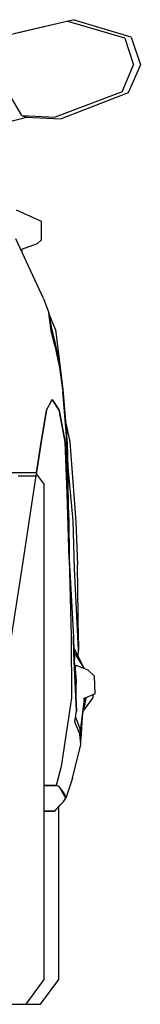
# Model space of a CAD drawing. Header units: millimetres. Extents: x 1343 to 64046, y 44602 to 77982.
# Tile 16 of 68: x 25693 to 25838, y 54953 to 56138. Entities that reach past the tile are written whole.
import ezdxf

# ---------------------------------------------------------------- set-up
doc = ezdxf.new("R2010")
doc.units = ezdxf.units.MM

# ---------------------------------------------------------------- blocks, each defined once
blk = doc.blocks.new('A$C1A2B2C3E')
for p, q in [((1645.4, 1167.4), (1713.7, 1183.6)), ((1649.7, 1168.6), (1713.7, 1183.6)), ((1713.7, 1183.6), (1721.4, 1185.3)), ((1713.7, 1183.6), (1713.7, 1183.6)), ((1783.5, 1163.3), (1713.7, 1183.6)), ((1783.4, 1163.3), (1713.7, 1183.6)), ((1791, 1164.4), (1721.4, 1185.3)), ((1783.4, 1163.3), (1793.9, 1130.9)), ((1783.5, 1163.3), (1793.9, 1130.9)), ((1791, 1164.4), (1802, 1131)), ((1780, 1098.4), (1793.9, 1130.9)), ((1780, 1098.4), (1793.9, 1130.9)), ((1802, 1131), (1787.3, 1097.5)), ((1659.5, 1070), (1633.3, 1114.6)), ((1659.5, 1070), (1633.4, 1114.6)), ((1780, 1098.4), (1699.7, 1068)), ((1780, 1098.4), (1699.7, 1068)), ((1787.3, 1097.5), (1706.7, 1066.2)), ((1666.6, 1068.1), (1637.2, 1060.4)), ((1659.5, 1070), (1659.5, 1070)), ((1659.5, 1070), (1664.3, 1068.2)), ((1659.5, 1070), (1699.7, 1068)), ((1664.3, 1068.2), (1706.7, 1066.2)), ((1652.6, 956.5), (1678.3, 945)), ((1678.3, 945), (1682.9, 942.8)), ((1682.8, 942.8), (1682.9, 942.8)), ((1682.9, 942.8), (1682.9, 920.1)), ((1685.4, 849.9), (1652.4, 921.5)), ((1658.3, 908.6), (1678.3, 916)), ((1678.3, 916), (1682.9, 920.1)), ((1682.8, 920.1), (1682.9, 920.1)), ((1659.1, 908.9), (1659.4, 906.3)), ((1660.1, 904.8), (1659.6, 909.1)), ((1685.4, 849.9), (1692.1, 832.4)), ((1694.7, 810.9), (1692.1, 832.4)), ((1692.1, 832.4), (1694.7, 815.6)), ((1692.1, 832.4), (1692.1, 832.4)), ((1692.1, 832.4), (1694.7, 810.9)), ((1700, 812.3), (1692.4, 830.9)), ((1694.7, 815.6), (1699.1, 797.2)), ((1699.1, 792.6), (1694.7, 810.9)), ((1694.7, 810.9), (1699.1, 792.6)), ((1700, 812.3), (1708.9, 740.3)), ((1699.1, 797.2), (1704.8, 771.4)), ((1699.1, 792.6), (1704.8, 766.7)), ((1704.8, 771.4), (1708.9, 740.3)), ((1704.8, 766.7), (1704.8, 766.7)), ((1704.8, 766.7), (1708.9, 737.5)), ((1708.9, 740.3), (1713.3, 687.7)), ((1713.3, 684.9), (1708.9, 737.5)), ((1708.9, 737.5), (1708.9, 737.4)), ((1689.2, 715.2), (1696.1, 728.3)), ((1696.1, 728.3), (1704.4, 715.2)), ((1704.5, 715.2), (1696.1, 728.3)), ((1682.8, 676.6), (1689.2, 715.2)), ((1689.2, 715.2), (1682.8, 676.6)), ((1711.8, 676.7), (1704.4, 715.2)), ((1704.5, 715.2), (1711.7, 676.7)), ((1712.1, 701.8), (1717.4, 677.1)), ((1713.3, 687.7), (1714.8, 644.2)), ((1714, 676.6), (1713.3, 687.7)), ((1677, 640.1), (1682.8, 676.6)), ((1682.8, 676.6), (1677, 640.1)), ((1714.1, 615.5), (1711.7, 676.7)), ((1711.8, 676.7), (1714.1, 615.5)), ((1714.8, 641.5), (1713.3, 684.9)), ((1713.3, 684.9), (1714.8, 641.5)), ((1714, 676.6), (1714.8, 644.2)), ((1717.4, 677.1), (1724.6, 580.7)), ((1714.6, 655.2), (1714.6, 655.3)), ((1721.3, 582), (1714.6, 655.2)), ((1714.6, 655.2), (1714.6, 655.2)), ((1714.8, 641.5), (1714.8, 644.2)), ((1714.8, 644.2), (1714.8, 644.2)), ((1716, 586), (1714.8, 641.5)), ((1714.8, 641.5), (1714.8, 641.3)), ((1622.6, 640.1), (1677, 640.1)), ((1654.9, 636.4), (1676.4, 636.4)), ((1676.4, 636.4), (1673.1, 615.3)), ((1676.4, 636.4), (1673.1, 615.3)), ((1677, 640.1), (1676.4, 636.4)), ((1676.8, 638.8), (1686.2, 625.8)), ((1686.2, 29.8), (1686.2, 625.8)), ((1673.1, 615.3), (1661.1, 535.5)), ((1673.1, 615.3), (1661.2, 535.5)), ((1714.1, 615.5), (1716.3, 535.8)), ((1716.3, 535.8), (1714.1, 615.5)), ((1716, 586), (1716.3, 535.8)), ((1723, 524.5), (1721.3, 582)), ((1721.3, 582), (1721.3, 582)), ((1724.6, 580.7), (1726.6, 529.2)), ((1661.2, 535.5), (1646.7, 442.4)), ((1661.1, 535.5), (1646.7, 442.4)), ((1716.3, 535.8), (1718.9, 443)), ((1716.3, 535.8), (1718.9, 443)), ((1716.3, 535.8), (1721.7, 441.7)), ((1727.5, 426.2), (1723, 524.5)), ((1723, 524.5), (1723, 524.5)), ((1726.6, 529.4), (1726.6, 529.2)), ((1727.7, 437.1), (1726.6, 529.2)), ((1718.9, 443), (1719.2, 368.8)), ((1721.6, 443.6), (1721.7, 443.2)), ((1721.7, 443.2), (1722.2, 423.8)), ((1723.2, 415.7), (1721.7, 443.2)), ((1722.2, 422.4), (1721.7, 441.7)), ((1721.7, 441.7), (1722.2, 422.4)), ((1734.1, 405.4), (1722.5, 428.5)), ((1727.7, 437.1), (1727.6, 426.2)), ((1722.2, 423.8), (1724.5, 372.2)), ((1724.5, 370.7), (1722.2, 422.4)), ((1722.2, 422.4), (1724.5, 370.7)), ((1734.5, 404.7), (1722.8, 423.6)), ((1727.4, 418.7), (1727.6, 426.2)), ((1724.2, 407.7), (1725, 407.8)), ((1724.2, 403.3), (1724.2, 407.7)), ((1725.1, 389.4), (1724.2, 403.3)), ((1739.2, 402.3), (1725, 407.8)), ((1734.6, 404.1), (1734.5, 404.7)), ((1739.2, 402.3), (1746.8, 394.9)), ((1747.5, 373.8), (1746.8, 394.9)), ((1724.5, 372.2), (1725.1, 389.4)), ((1725.3, 386.1), (1725.1, 389.4)), ((1719.2, 368.8), (1706.9, 286.2)), ((1725.1, 352.8), (1724.5, 372.2)), ((1724.5, 372.2), (1724.5, 372.1)), ((1725.1, 352.8), (1724.5, 370.7)), ((1724.5, 370.7), (1725.1, 352.8)), ((1729.5, 325.8), (1735, 367.9)), ((1729.5, 325.6), (1735.1, 367.9)), ((1744.5, 368.5), (1733.1, 353.3)), ((1747.5, 373.8), (1733.3, 367.7)), ((1734.9, 367.7), (1733.7, 367.9)), ((1735.6, 368.7), (1734.9, 367.7)), ((1736.6, 369.1), (1736.2, 365.9)), ((1745.4, 372.9), (1744.5, 368.5)), ((1733.2, 353.9), (1735.8, 361.4)), ((1735.8, 361.4), (1736.2, 365.9)), ((1723.2, 340.1), (1725.1, 352.8)), ((1724, 345.7), (1729.2, 331.9)), ((1725.1, 352.8), (1725.1, 352.8)), ((1732.2, 346.5), (1730.3, 319.2)), ((1729.2, 325.3), (1723.2, 340.1)), ((1729.2, 331.9), (1729.5, 325.8)), ((1730.3, 312.6), (1729.2, 325.3)), ((1729.5, 325.6), (1730.3, 319.2)), ((1720.5, 272.2), (1730.3, 312.6)), ((1730.3, 312.6), (1730.3, 319.2)), ((1706.9, 286.2), (1700.8, 263.3)), ((1706.9, 286.2), (1700.8, 263.3)), ((1700.8, 263.3), (1686.2, 263.3)), ((1686.2, 263.3), (1700.8, 263.3)), ((1704.3, 262.1), (1700.8, 263.3)), ((1704.3, 262.1), (1700.8, 263.3)), ((1712.4, 248), (1704.3, 262.1)), ((1710.5, 254.3), (1704.3, 262.1)), ((1720.5, 272.2), (1712.4, 248)), ((1705.6, 259.8), (1705.7, 260.4)), ((1710.5, 254.3), (1712.4, 248)), ((1698.9, 232.6), (1709.4, 243.2)), ((1703.6, 238.1), (1698.9, 232.6)), ((1709.4, 243.2), (1703.6, 238.1)), ((1703.8, 29.8), (1703.8, 237.6)), ((1709.4, 243.2), (1712.4, 248)), ((1698.9, 232.6), (1686.2, 232.6)), ((1686.2, 232.5), (1698.9, 232.6)), ((1664.6, 0), (1686.2, 29.8)), ((1682.1, 0), (1703.8, 29.8)), ((1451, 0), (1682.1, 0))]:
    blk.add_line(p, q)

msp = doc.modelspace()

# ---------------------------------------------------------------- block references
msp.add_blockref('A$C1A2B2C3E', (24036.5, 54953))

doc.saveas('drawing.dxf')
